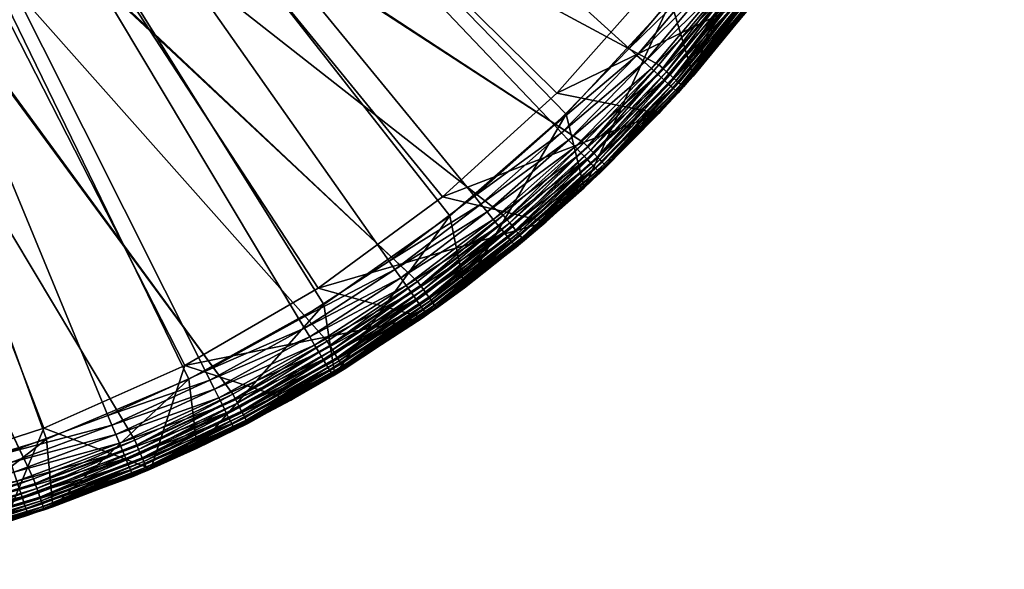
# Model space of a CAD drawing. Header units: centimetres. Extents: x 0.9 to 46.9, y 0.5 to 46.5.
# Tile 255 of 256: x 31 to 45.9, y 0.8 to 9.2. Entities that reach past the tile are written whole.
import ezdxf

# ---------------------------------------------------------------- set-up
doc = ezdxf.new("R2010")
doc.units = ezdxf.units.CM
doc.header["$MEASUREMENT"] = 0
doc.layers.add('Bord', color=7, linetype='Continuous', true_color=0x000000)
doc.layers.add('Skum', color=2, linetype='Continuous')

msp = doc.modelspace()

# ---------------------------------------------------------------- meshes
at = {"layer": 'Bord'}
mesh = msp.add_polyface(dxfattribs=at)
corners = [(35.764, 3.774, 162.899), (35.908, 3.855, 162.899), (35.766, 3.769, 166.399), (33.547, 3.703, 166.399), (33.676, 2.656, 166.399), (35.595, 4.837, 166.399), (35.766, 3.769, 166.399), (23.939, 17.188, 162.399), (23.989, 17.194, 162.399), (26.387, 1.122, 162.399), (24.748, 1.002, 162.399), (24.124, 17.262, 162.399), (24.159, 17.299, 162.399), (37.018, 5.188, 162.399), (24.188, 17.341, 162.399), (39.543, 7.29, 162.399), (38.319, 6.193, 162.399), (24.083, 17.232, 162.399), (31.191, 2.193, 162.399), (24.038, 17.209, 162.399), (29.617, 1.719, 162.399), (28.013, 1.362, 162.399), (35.647, 4.282, 162.399), (34.214, 3.477, 162.399), (32.726, 2.78, 162.399), (24.209, 17.387, 162.399), (41.735, 9.736, 162.399), (40.683, 8.473, 162.399), (44.941, 15.45, 162.399), (44.299, 13.937, 162.399), (24.222, 17.437, 162.399), (43.547, 12.475, 162.399), (33.547, 3.703, 164.399), (33.547, 3.703, 166.399), (35.595, 4.837, 164.399), (35.595, 4.837, 166.399), (39.274, 7.725, 164.399), (40.862, 9.446, 164.399), (23.926, 23.487, 164.399), (33.547, 3.703, 164.399), (35.595, 4.837, 164.399), (37.512, 6.183, 164.399), (26.846, 1.682, 164.399), (29.147, 2.116, 164.399), (31.389, 2.792, 164.399), (24.512, 1.495, 164.399), (37.305, 4.787, 162.821), (35.904, 3.86, 162.821), (34.399, 3.117, 162.605), (35.831, 3.98, 162.545), (35.858, 3.936, 162.605), (34.376, 3.163, 162.545), (35.8, 4.031, 162.494), (34.348, 3.216, 162.494), (35.765, 4.088, 162.453), (34.318, 3.275, 162.453), (34.285, 3.34, 162.423), (35.728, 4.15, 162.423), (34.25, 3.408, 162.405), (35.688, 4.215, 162.405), (37.063, 5.125, 162.405)]
mesh.append_faces([[corners[k] for k in face] for face in [(0, 1, 2, 2), (3, 4, 5, 5), (5, 4, 6, 6), (7, 8, 9, 9), (9, 10, 7, 7), (11, 12, 13, 13), (14, 15, 12, 12), (12, 15, 16, 16), (12, 16, 13, 13), (17, 18, 19, 19), (19, 18, 20, 20), (19, 20, 8, 8), (8, 20, 21, 21), (8, 21, 9, 9), (13, 22, 11, 11), (11, 22, 23, 23), (11, 23, 17, 17), (17, 23, 24, 24), (17, 24, 18, 18), (25, 26, 14, 14), (14, 27, 15, 15), (28, 29, 30, 30), (30, 31, 25, 25), (32, 33, 34, 34), (34, 33, 35, 35), (36, 37, 38, 38), (39, 40, 38, 38), (38, 40, 41, 41), (38, 41, 36, 36), (42, 43, 38, 38), (38, 43, 44, 44), (38, 44, 39, 39), (38, 45, 42, 42), (46, 1, 47, 47), (47, 1, 0, 0), (48, 49, 50, 50), (51, 52, 49, 49), (53, 54, 52, 52), (55, 56, 57, 57), (55, 57, 54, 54), (56, 58, 59, 59), (56, 59, 57, 57), (57, 59, 60, 60), (58, 23, 22, 22), (58, 22, 59, 59), (59, 22, 13, 13)]])
mesh = msp.add_polyface(dxfattribs=at)
corners = [(41.056, 8.139, 162.899), (41.197, 8.308, 162.899), (41.202, 8.304, 166.399), (42.13, 9.43, 162.899), (42.672, 10.161, 166.399), (42.659, 10.17, 162.899), (39.274, 7.725, 166.399), (39.549, 6.608, 166.399), (40.862, 9.446, 166.399), (41.202, 8.304, 166.399), (42.259, 11.326, 166.399), (42.672, 10.161, 166.399), (24.188, 17.341, 162.399), (41.735, 9.736, 162.399), (40.683, 8.473, 162.399), (24.209, 17.387, 162.399), (42.691, 11.073, 162.399), (39.274, 7.725, 164.399), (39.274, 7.725, 166.399), (40.862, 9.446, 164.399), (40.862, 9.446, 166.399), (42.259, 11.326, 164.399), (42.259, 11.326, 166.399), (43.103, 10.8, 162.821), (42.126, 9.434, 162.821), (41.051, 8.143, 162.821), (41.038, 8.155, 162.744), (42.111, 9.445, 162.744), (41.015, 8.175, 162.672), (42.087, 9.464, 162.672), (40.985, 8.203, 162.605), (42.055, 9.489, 162.605), (40.947, 8.237, 162.545), (42.015, 9.52, 162.545), (40.902, 8.277, 162.494), (41.967, 9.556, 162.494), (42.936, 10.91, 162.494), (40.852, 8.321, 162.453), (41.914, 9.597, 162.453), (42.88, 10.947, 162.453), (39.7, 7.126, 162.453), (40.799, 8.37, 162.423), (41.857, 9.642, 162.423), (42.82, 10.987, 162.423), (39.65, 7.178, 162.423), (40.742, 8.421, 162.405), (41.797, 9.688, 162.405), (42.756, 11.029, 162.405), (39.597, 7.233, 162.405)]
mesh.append_faces([[corners[k] for k in face] for face in [(0, 1, 2, 2), (2, 1, 3, 3), (2, 3, 4, 4), (5, 4, 3, 3), (6, 7, 8, 8), (8, 7, 9, 9), (8, 9, 10, 10), (10, 9, 11, 11), (12, 13, 14, 14), (15, 16, 13, 13), (17, 18, 19, 19), (19, 18, 20, 20), (19, 20, 21, 21), (21, 20, 22, 22), (23, 5, 24, 24), (24, 5, 3, 3), (24, 3, 25, 25), (25, 3, 1, 1), (1, 0, 25, 25), (25, 26, 27, 27), (25, 27, 24, 24), (26, 28, 29, 29), (26, 29, 27, 27), (28, 30, 31, 31), (28, 31, 29, 29), (30, 32, 33, 33), (30, 33, 31, 31), (32, 34, 35, 35), (32, 35, 33, 33), (33, 35, 36, 36), (34, 37, 38, 38), (34, 38, 35, 35), (35, 38, 39, 39), (40, 41, 37, 37), (37, 41, 42, 42), (37, 42, 38, 38), (38, 42, 43, 43), (44, 45, 41, 41), (41, 45, 46, 46), (41, 46, 42, 42), (42, 46, 47, 47), (48, 14, 45, 45), (45, 14, 13, 13), (45, 13, 46, 46), (46, 13, 16, 16), (46, 16, 47, 47)]])
mesh = msp.add_polyface(dxfattribs=at)
corners = [(39.541, 6.617, 162.899), (39.549, 6.608, 166.399), (38.639, 5.809, 162.899), (37.731, 5.091, 166.399), (39.89, 6.93, 162.899), (41.056, 8.139, 162.899), (41.202, 8.304, 166.399), (37.512, 6.183, 166.399), (37.731, 5.091, 166.399), (39.274, 7.725, 166.399), (39.549, 6.608, 166.399), (37.512, 6.183, 164.399), (37.512, 6.183, 166.399), (39.274, 7.725, 164.399), (39.274, 7.725, 166.399), (41.051, 8.143, 162.821), (39.885, 6.934, 162.821), (38.635, 5.813, 162.821), (38.623, 5.827, 162.744), (39.873, 6.947, 162.744), (41.038, 8.155, 162.744), (38.604, 5.85, 162.672), (39.852, 6.969, 162.672), (41.015, 8.175, 162.672), (38.577, 5.882, 162.605), (39.823, 6.998, 162.605), (40.985, 8.203, 162.605), (38.545, 5.921, 162.545), (39.788, 7.035, 162.545), (40.947, 8.237, 162.545), (38.507, 5.967, 162.494), (39.747, 7.078, 162.494), (40.902, 8.277, 162.494), (38.464, 6.018, 162.453), (39.7, 7.126, 162.453), (40.852, 8.321, 162.453), (38.418, 6.074, 162.423), (39.65, 7.178, 162.423), (40.799, 8.37, 162.423), (38.369, 6.133, 162.405), (39.597, 7.233, 162.405), (40.742, 8.421, 162.405), (38.319, 6.193, 162.399), (39.543, 7.29, 162.399), (40.683, 8.473, 162.399)]
mesh.append_faces([[corners[k] for k in face] for face in [(0, 1, 2, 2), (2, 1, 3, 3), (0, 4, 1, 1), (1, 4, 5, 5), (1, 5, 6, 6), (7, 8, 9, 9), (9, 8, 10, 10), (11, 12, 13, 13), (13, 12, 14, 14), (15, 5, 4, 4), (15, 4, 16, 16), (16, 4, 0, 0), (16, 0, 17, 17), (17, 0, 2, 2), (17, 18, 19, 19), (17, 19, 16, 16), (16, 19, 20, 20), (16, 20, 15, 15), (18, 21, 22, 22), (18, 22, 19, 19), (19, 22, 23, 23), (19, 23, 20, 20), (21, 24, 25, 25), (21, 25, 22, 22), (22, 25, 26, 26), (22, 26, 23, 23), (24, 27, 28, 28), (24, 28, 25, 25), (25, 28, 29, 29), (25, 29, 26, 26), (27, 30, 31, 31), (27, 31, 28, 28), (28, 31, 32, 32), (28, 32, 29, 29), (30, 33, 34, 34), (30, 34, 31, 31), (31, 34, 35, 35), (31, 35, 32, 32), (33, 36, 37, 37), (33, 37, 34, 34), (34, 37, 38, 38), (36, 39, 40, 40), (36, 40, 37, 37), (37, 40, 41, 41), (39, 42, 43, 43), (39, 43, 40, 40), (40, 43, 44, 44)]])
mesh = msp.add_polyface(dxfattribs=at)
corners = [(35.766, 3.769, 166.399), (35.908, 3.855, 162.899), (37.309, 4.782, 162.899), (37.731, 5.091, 166.399), (38.639, 5.809, 162.899), (37.723, 5.102, 162.899), (35.595, 4.837, 166.399), (35.766, 3.769, 166.399), (37.512, 6.183, 166.399), (37.731, 5.091, 166.399), (35.595, 4.837, 164.399), (35.595, 4.837, 166.399), (37.512, 6.183, 164.399), (37.512, 6.183, 166.399), (37.305, 4.787, 162.821), (38.635, 5.813, 162.821), (35.904, 3.86, 162.821), (35.895, 3.876, 162.744), (37.295, 4.802, 162.744), (38.623, 5.827, 162.744), (35.879, 3.901, 162.672), (37.277, 4.826, 162.672), (38.604, 5.85, 162.672), (35.858, 3.936, 162.605), (37.253, 4.859, 162.605), (38.577, 5.882, 162.605), (35.831, 3.98, 162.545), (37.224, 4.901, 162.545), (38.545, 5.921, 162.545), (35.8, 4.031, 162.494), (37.189, 4.949, 162.494), (38.507, 5.967, 162.494), (35.765, 4.088, 162.453), (37.15, 5.004, 162.453), (38.464, 6.018, 162.453), (35.728, 4.15, 162.423), (37.108, 5.063, 162.423), (38.418, 6.074, 162.423), (37.063, 5.125, 162.405), (38.369, 6.133, 162.405), (35.688, 4.215, 162.405), (37.018, 5.188, 162.399), (38.319, 6.193, 162.399)]
mesh.append_faces([[corners[k] for k in face] for face in [(0, 1, 2, 2), (0, 2, 3, 3), (4, 3, 5, 5), (5, 3, 2, 2), (6, 7, 8, 8), (8, 7, 9, 9), (10, 11, 12, 12), (12, 11, 13, 13), (5, 14, 15, 15), (15, 4, 5, 5), (5, 2, 14, 14), (14, 2, 1, 1), (16, 17, 18, 18), (16, 18, 14, 14), (14, 18, 19, 19), (14, 19, 15, 15), (17, 20, 21, 21), (17, 21, 18, 18), (18, 21, 22, 22), (18, 22, 19, 19), (20, 23, 24, 24), (20, 24, 21, 21), (21, 24, 25, 25), (21, 25, 22, 22), (23, 26, 27, 27), (23, 27, 24, 24), (24, 27, 28, 28), (24, 28, 25, 25), (26, 29, 30, 30), (26, 30, 27, 27), (27, 30, 31, 31), (27, 31, 28, 28), (29, 32, 33, 33), (29, 33, 30, 30), (30, 33, 34, 34), (30, 34, 31, 31), (32, 35, 36, 36), (32, 36, 33, 33), (33, 36, 37, 37), (33, 37, 34, 34), (35, 38, 36, 36), (36, 38, 39, 39), (36, 39, 37, 37), (40, 41, 38, 38), (38, 41, 42, 42), (38, 42, 39, 39)]])
mesh = msp.add_polyface(dxfattribs=at)
corners = [(31.483, 1.764, 166.399), (32.921, 2.319, 162.899), (33.676, 2.656, 166.399), (35.764, 3.774, 162.899), (35.766, 3.769, 166.399), (34.443, 3.033, 162.899), (33.67, 2.67, 162.899), (31.389, 2.792, 166.399), (31.483, 1.764, 166.399), (33.547, 3.703, 166.399), (33.676, 2.656, 166.399), (31.389, 2.792, 164.399), (31.389, 2.792, 166.399), (33.547, 3.703, 164.399), (33.547, 3.703, 166.399), (35.904, 3.86, 162.821), (34.44, 3.038, 162.821), (32.919, 2.325, 162.821), (31.35, 1.725, 162.821), (32.912, 2.342, 162.744), (34.431, 3.054, 162.744), (35.895, 3.876, 162.744), (31.344, 1.742, 162.744), (32.9, 2.37, 162.672), (34.418, 3.081, 162.672), (35.879, 3.901, 162.672), (31.335, 1.771, 162.672), (32.884, 2.407, 162.605), (34.399, 3.117, 162.605), (35.858, 3.936, 162.605), (31.321, 1.81, 162.605), (32.864, 2.454, 162.545), (34.376, 3.163, 162.545), (35.831, 3.98, 162.545), (31.305, 1.858, 162.545), (32.841, 2.509, 162.494), (34.348, 3.216, 162.494), (35.8, 4.031, 162.494), (31.286, 1.914, 162.494), (32.815, 2.571, 162.453), (34.318, 3.275, 162.453), (35.765, 4.088, 162.453), (32.786, 2.637, 162.423), (34.285, 3.34, 162.423), (32.757, 2.708, 162.405), (34.25, 3.408, 162.405), (32.726, 2.78, 162.399), (34.214, 3.477, 162.399)]
mesh.append_faces([[corners[k] for k in face] for face in [(0, 1, 2, 2), (3, 4, 5, 5), (5, 4, 2, 2), (5, 2, 6, 6), (6, 2, 1, 1), (7, 8, 9, 9), (9, 8, 10, 10), (11, 12, 13, 13), (13, 12, 14, 14), (15, 3, 16, 16), (3, 5, 16, 16), (16, 5, 6, 6), (16, 6, 17, 17), (17, 6, 1, 1), (18, 19, 17, 17), (17, 19, 20, 20), (17, 20, 16, 16), (16, 20, 21, 21), (16, 21, 15, 15), (22, 23, 19, 19), (19, 23, 24, 24), (19, 24, 20, 20), (20, 24, 25, 25), (20, 25, 21, 21), (26, 27, 23, 23), (23, 27, 28, 28), (23, 28, 24, 24), (24, 28, 29, 29), (24, 29, 25, 25), (30, 31, 27, 27), (27, 31, 32, 32), (27, 32, 28, 28), (28, 32, 33, 33), (34, 35, 31, 31), (31, 35, 36, 36), (31, 36, 32, 32), (32, 36, 37, 37), (38, 39, 35, 35), (35, 39, 40, 40), (35, 40, 36, 36), (36, 40, 41, 41), (39, 42, 43, 43), (39, 43, 40, 40), (42, 44, 45, 45), (42, 45, 43, 43), (44, 46, 47, 47), (44, 47, 45, 45)]])
mesh = msp.add_polyface(dxfattribs=at)
corners = [(29.206, 1.116, 162.899), (29.744, 1.235, 162.899), (29.209, 1.102, 166.399), (31.352, 1.719, 162.899), (31.483, 1.764, 166.399), (31.481, 1.768, 162.899), (32.921, 2.319, 162.899), (29.147, 2.116, 166.399), (29.209, 1.102, 166.399), (31.389, 2.792, 166.399), (31.483, 1.764, 166.399), (29.147, 2.116, 164.399), (29.147, 2.116, 166.399), (31.389, 2.792, 164.399), (31.389, 2.792, 166.399), (32.919, 2.325, 162.821), (31.35, 1.725, 162.821), (29.742, 1.241, 162.821), (28.103, 0.876, 162.821), (29.737, 1.259, 162.744), (31.344, 1.742, 162.744), (32.912, 2.342, 162.744), (29.73, 1.288, 162.672), (31.335, 1.771, 162.672), (32.9, 2.37, 162.672), (29.719, 1.328, 162.605), (31.321, 1.81, 162.605), (32.884, 2.407, 162.605), (29.706, 1.377, 162.545), (31.305, 1.858, 162.545), (32.864, 2.454, 162.545), (29.691, 1.435, 162.494), (31.286, 1.914, 162.494), (32.841, 2.509, 162.494), (29.674, 1.499, 162.453), (31.264, 1.978, 162.453), (32.815, 2.571, 162.453), (29.656, 1.57, 162.423), (31.241, 2.046, 162.423), (32.786, 2.637, 162.423), (29.637, 1.643, 162.405), (31.216, 2.118, 162.405), (32.757, 2.708, 162.405), (29.617, 1.719, 162.399), (31.191, 2.193, 162.399), (32.726, 2.78, 162.399)]
mesh.append_faces([[corners[k] for k in face] for face in [(0, 1, 2, 2), (2, 1, 3, 3), (2, 3, 4, 4), (3, 5, 4, 4), (4, 5, 6, 6), (7, 8, 9, 9), (9, 8, 10, 10), (11, 12, 13, 13), (13, 12, 14, 14), (15, 6, 16, 16), (16, 6, 5, 5), (5, 3, 16, 16), (16, 3, 1, 1), (16, 1, 17, 17), (17, 1, 0, 0), (18, 19, 17, 17), (17, 19, 20, 20), (17, 20, 16, 16), (16, 20, 21, 21), (19, 22, 23, 23), (19, 23, 20, 20), (20, 23, 24, 24), (22, 25, 26, 26), (22, 26, 23, 23), (23, 26, 27, 27), (25, 28, 29, 29), (25, 29, 26, 26), (26, 29, 30, 30), (28, 31, 32, 32), (28, 32, 29, 29), (29, 32, 33, 33), (31, 34, 35, 35), (31, 35, 32, 32), (32, 35, 36, 36), (34, 37, 38, 38), (34, 38, 35, 35), (35, 38, 39, 39), (35, 39, 36, 36), (37, 40, 41, 41), (37, 41, 38, 38), (38, 41, 42, 42), (38, 42, 39, 39), (40, 43, 44, 44), (40, 44, 41, 41), (41, 44, 45, 45), (41, 45, 42, 42)]])
at = {"layer": 'Skum'}
mesh = msp.add_polyface(dxfattribs=at)
corners = [(40.686, 9.797, 164.399), (40.686, 9.797, 166.399), (39.132, 8.046, 166.399), (39.132, 8.046, 164.399), (26.825, 1.759, 164.399), (24.495, 1.526, 164.399), (23.476, 23.502, 164.399), (33.485, 3.911, 164.399), (31.346, 2.958, 164.399), (39.132, 8.046, 164.399), (37.4, 6.469, 164.399), (35.511, 5.086, 164.399), (43.194, 13.745, 164.399), (42.045, 11.704, 164.399), (40.686, 9.797, 164.399), (45.261, 20.431, 164.399), (44.811, 18.133, 164.399), (44.12, 15.896, 164.399), (45.418, 25.105, 164.399), (45.464, 22.764, 164.399), (45.404, 18.721, 171.399), (45.697, 20.321, 171.399), (23.926, 23.487, 171.399), (45.871, 21.937, 171.399), (45.926, 23.562, 171.399), (43.829, 14.114, 171.399), (44.467, 15.61, 171.399), (44.993, 17.148, 171.399), (41.28, 9.966, 171.399), (42.232, 11.285, 171.399), (43.083, 12.67, 171.399), (37.882, 6.48, 171.399), (39.099, 7.557, 171.399), (40.234, 8.721, 171.399), (33.799, 3.827, 171.399), (35.224, 4.61, 171.399), (36.587, 5.496, 171.399), (29.233, 2.137, 171.399), (30.795, 2.587, 171.399), (32.32, 3.152, 171.399), (24.407, 1.493, 171.399), (26.03, 1.588, 171.399), (40.686, 9.797, 166.399), (42.214, 9.539, 166.399), (39.132, 8.046, 166.399), (40.35, 8.616, 171.387), (39.207, 7.444, 171.387), (40.464, 8.514, 171.35)]
mesh.append_faces([[corners[k] for k in face] for face in [(0, 1, 2, 2), (0, 2, 3, 3), (4, 5, 6, 6), (7, 8, 6, 6), (9, 10, 6, 6), (6, 10, 11, 11), (6, 11, 7, 7), (12, 13, 6, 6), (6, 13, 14, 14), (6, 14, 9, 9), (15, 16, 6, 6), (6, 16, 17, 17), (6, 17, 12, 12), (6, 18, 19, 19), (6, 19, 15, 15), (20, 21, 22, 22), (22, 21, 23, 23), (22, 23, 24, 24), (25, 26, 22, 22), (22, 26, 27, 27), (22, 27, 20, 20), (28, 29, 22, 22), (22, 29, 30, 30), (22, 30, 25, 25), (31, 32, 22, 22), (22, 32, 33, 33), (22, 33, 28, 28), (34, 35, 22, 22), (22, 35, 36, 36), (22, 36, 31, 31), (37, 38, 22, 22), (22, 39, 34, 34), (40, 41, 22, 22), (42, 43, 44, 44), (33, 32, 45, 45), (45, 46, 47, 47)]])
mesh = msp.add_polyface(dxfattribs=at)
corners = [(33.485, 3.911, 164.399), (33.485, 3.911, 166.399), (31.346, 2.958, 166.399), (31.346, 2.958, 164.399), (29.117, 2.238, 166.399), (29.117, 2.238, 164.399), (23.476, 23.502, 164.399), (31.346, 2.958, 164.399), (29.117, 2.238, 164.399), (31.108, 1.637, 170.399), (32.972, 2.341, 166.399), (32.702, 2.227, 170.399), (32.968, 2.349, 170.399), (23.926, 23.487, 171.399), (30.795, 2.587, 171.399), (32.32, 3.152, 171.399), (33.485, 3.911, 166.399), (32.972, 2.341, 166.399), (31.346, 2.958, 166.399), (30.749, 1.523, 166.399), (29.117, 2.238, 166.399), (29.233, 2.137, 171.399), (30.844, 2.439, 171.387), (29.271, 1.985, 171.387), (30.892, 2.294, 171.35), (29.308, 1.837, 171.35), (30.937, 2.156, 171.29), (29.343, 1.697, 171.29), (30.979, 2.029, 171.208), (32.697, 2.239, 170.555), (32.438, 2.866, 171.35), (33.938, 3.551, 171.35), (32.38, 3.007, 171.387), (33.869, 3.687, 171.387), (32.493, 2.732, 171.29), (32.544, 2.608, 171.208), (32.59, 2.498, 171.106), (31.016, 1.916, 171.106), (32.629, 2.404, 170.987), (31.048, 1.819, 170.987), (32.66, 2.328, 170.853), (31.074, 1.741, 170.853), (32.683, 2.273, 170.708), (31.092, 1.684, 170.708), (31.104, 1.649, 170.555), (27.642, 1.803, 171.399)]
mesh.append_faces([[corners[k] for k in face] for face in [(0, 1, 2, 2), (0, 2, 3, 3), (3, 2, 4, 4), (3, 4, 5, 5), (6, 7, 8, 8), (9, 10, 11, 11), (10, 12, 11, 11), (13, 14, 15, 15), (16, 17, 18, 18), (18, 17, 19, 19), (18, 19, 20, 20), (14, 21, 22, 22), (22, 21, 23, 23), (22, 23, 24, 24), (24, 23, 25, 25), (24, 25, 26, 26), (26, 27, 28, 28), (11, 12, 29, 29), (30, 31, 32, 32), (32, 33, 15, 15), (15, 14, 32, 32), (32, 14, 22, 22), (32, 22, 30, 30), (30, 22, 24, 24), (30, 24, 34, 34), (34, 24, 26, 26), (34, 26, 35, 35), (35, 26, 28, 28), (35, 28, 36, 36), (36, 28, 37, 37), (36, 37, 38, 38), (38, 37, 39, 39), (38, 39, 40, 40), (40, 41, 42, 42), (42, 43, 29, 29), (29, 44, 11, 11), (45, 23, 21, 21)]])
mesh = msp.add_polyface(dxfattribs=at)
corners = [(42.045, 11.704, 164.399), (42.045, 11.704, 166.399), (40.686, 9.797, 166.399), (40.686, 9.797, 164.399), (40.976, 8.05, 170.399), (40.683, 7.733, 166.399), (42.214, 9.539, 166.399), (42.069, 9.351, 170.399), (42.208, 9.544, 170.399), (42.045, 11.704, 166.399), (43.551, 11.493, 166.399), (40.686, 9.797, 166.399), (42.214, 9.539, 166.399), (39.132, 8.046, 166.399), (40.683, 7.733, 166.399), (42.06, 9.359, 170.555), (41.919, 9.469, 170.987), (42.905, 10.836, 170.987), (41.838, 9.532, 171.106), (42.82, 10.892, 171.106), (41.744, 9.605, 171.208), (42.721, 10.959, 171.208), (41.639, 9.687, 171.29), (42.609, 11.033, 171.29), (41.524, 9.776, 171.35), (42.489, 11.113, 171.35), (41.404, 9.87, 171.387), (42.362, 11.198, 171.387), (41.28, 9.966, 171.399), (42.232, 11.285, 171.399), (40.234, 8.721, 171.399), (40.35, 8.616, 171.387), (40.464, 8.514, 171.35), (40.571, 8.417, 171.29), (40.67, 8.327, 171.208), (40.759, 8.247, 171.106), (40.834, 8.178, 170.987), (41.983, 9.418, 170.853), (40.895, 8.123, 170.853), (42.031, 9.382, 170.708), (40.939, 8.083, 170.708), (40.967, 8.058, 170.555)]
mesh.append_faces([[corners[k] for k in face] for face in [(0, 1, 2, 2), (0, 2, 3, 3), (4, 5, 6, 6), (4, 6, 7, 7), (6, 8, 7, 7), (9, 10, 11, 11), (11, 10, 12, 12), (13, 12, 14, 14), (7, 8, 15, 15), (16, 17, 18, 18), (18, 19, 20, 20), (20, 21, 22, 22), (22, 23, 24, 24), (24, 25, 26, 26), (26, 25, 27, 27), (26, 27, 28, 28), (28, 27, 29, 29), (28, 30, 26, 26), (26, 30, 31, 31), (26, 31, 24, 24), (24, 31, 32, 32), (24, 32, 22, 22), (22, 32, 33, 33), (22, 33, 20, 20), (20, 33, 34, 34), (20, 34, 18, 18), (18, 34, 35, 35), (18, 35, 16, 16), (16, 35, 36, 36), (16, 36, 37, 37), (37, 36, 38, 38), (37, 38, 39, 39), (39, 38, 40, 40), (39, 40, 15, 15), (15, 40, 41, 41), (15, 41, 7, 7), (7, 41, 4, 4)]])
mesh = msp.add_polyface(dxfattribs=at)
corners = [(38.965, 6.104, 170.399), (38.516, 5.707, 170.399), (38.974, 6.093, 166.399), (38.974, 6.093, 166.399), (39.789, 6.833, 170.399), (40.683, 7.733, 166.399), (40.674, 7.741, 170.399), (40.683, 7.733, 166.399), (40.976, 8.05, 170.399), (37.4, 6.469, 166.399), (40.683, 7.733, 166.399), (38.974, 6.093, 166.399), (39.781, 6.842, 170.555), (40.35, 8.616, 171.387), (39.099, 7.557, 171.399), (39.207, 7.444, 171.387), (40.464, 8.514, 171.35), (39.313, 7.333, 171.35), (40.571, 8.417, 171.29), (39.413, 7.229, 171.29), (40.67, 8.327, 171.208), (39.505, 7.132, 171.208), (40.759, 8.247, 171.106), (39.587, 7.045, 171.106), (40.834, 8.178, 170.987), (39.657, 6.971, 170.987), (40.895, 8.123, 170.853), (39.714, 6.912, 170.853), (40.939, 8.083, 170.708), (39.755, 6.869, 170.708), (40.967, 8.058, 170.555), (38.508, 5.717, 170.555), (38.485, 5.745, 170.708), (38.447, 5.791, 170.853), (38.395, 5.855, 170.987), (38.33, 5.934, 171.106), (38.254, 6.026, 171.208), (38.169, 6.129, 171.29), (38.078, 6.241, 171.35), (37.981, 6.359, 171.387), (37.882, 6.48, 171.399)]
mesh.append_faces([[corners[k] for k in face] for face in [(0, 1, 2, 2), (0, 3, 4, 4), (4, 3, 5, 5), (4, 5, 6, 6), (6, 7, 8, 8), (9, 10, 11, 11), (0, 4, 12, 12), (13, 14, 15, 15), (16, 15, 17, 17), (16, 17, 18, 18), (18, 17, 19, 19), (18, 19, 20, 20), (20, 19, 21, 21), (20, 21, 22, 22), (22, 21, 23, 23), (22, 23, 24, 24), (24, 23, 25, 25), (24, 25, 26, 26), (26, 25, 27, 27), (26, 27, 28, 28), (28, 27, 29, 29), (28, 29, 30, 30), (30, 29, 12, 12), (12, 4, 30, 30), (30, 4, 6, 6), (30, 6, 8, 8), (31, 0, 12, 12), (31, 12, 32, 32), (32, 12, 29, 29), (33, 29, 27, 27), (34, 27, 25, 25), (35, 25, 23, 23), (36, 23, 21, 21), (37, 21, 19, 19), (38, 19, 17, 17), (39, 17, 15, 15), (40, 15, 14, 14)]])
mesh = msp.add_polyface(dxfattribs=at)
corners = [(39.132, 8.046, 164.399), (39.132, 8.046, 166.399), (37.4, 6.469, 166.399), (37.4, 6.469, 164.399), (38.974, 6.093, 166.399), (38.516, 5.707, 170.399), (37.163, 4.678, 170.399), (37.106, 4.638, 166.399), (37.106, 4.638, 166.399), (37.104, 4.64, 170.399), (39.132, 8.046, 166.399), (40.683, 7.733, 166.399), (37.4, 6.469, 166.399), (35.511, 5.086, 166.399), (38.974, 6.093, 166.399), (37.106, 4.638, 166.399), (37.156, 4.688, 170.555), (38.965, 6.104, 170.399), (38.508, 5.717, 170.555), (38.485, 5.745, 170.708), (39.755, 6.869, 170.708), (38.447, 5.791, 170.853), (39.714, 6.912, 170.853), (38.395, 5.855, 170.987), (39.657, 6.971, 170.987), (38.33, 5.934, 171.106), (39.587, 7.045, 171.106), (38.254, 6.026, 171.208), (39.505, 7.132, 171.208), (38.169, 6.129, 171.29), (39.413, 7.229, 171.29), (38.078, 6.241, 171.35), (39.313, 7.333, 171.35), (37.981, 6.359, 171.387), (39.207, 7.444, 171.387), (37.882, 6.48, 171.399), (36.587, 5.496, 171.399), (36.677, 5.368, 171.387), (36.765, 5.243, 171.35), (36.849, 5.125, 171.29), (36.926, 5.015, 171.208), (36.994, 4.918, 171.106), (37.053, 4.834, 170.987), (37.1, 4.767, 170.853), (37.135, 4.718, 170.708)]
mesh.append_faces([[corners[k] for k in face] for face in [(0, 1, 2, 2), (0, 2, 3, 3), (4, 5, 6, 6), (4, 6, 7, 7), (8, 6, 9, 9), (10, 11, 12, 12), (13, 14, 15, 15), (9, 6, 16, 16), (5, 17, 18, 18), (19, 20, 21, 21), (21, 22, 23, 23), (23, 24, 25, 25), (25, 26, 27, 27), (27, 28, 29, 29), (29, 30, 31, 31), (31, 32, 33, 33), (33, 34, 35, 35), (35, 36, 33, 33), (33, 36, 37, 37), (33, 37, 31, 31), (31, 37, 38, 38), (31, 38, 29, 29), (29, 38, 39, 39), (29, 39, 27, 27), (27, 39, 40, 40), (27, 40, 25, 25), (25, 40, 41, 41), (25, 41, 23, 23), (23, 41, 42, 42), (23, 42, 21, 21), (21, 42, 43, 43), (21, 43, 19, 19), (19, 43, 44, 44), (19, 44, 18, 18), (18, 44, 16, 16), (18, 16, 5, 5), (5, 16, 6, 6)]])
mesh = msp.add_polyface(dxfattribs=at)
corners = [(37.4, 6.469, 164.399), (37.4, 6.469, 166.399), (35.511, 5.086, 166.399), (35.511, 5.086, 164.399), (37.106, 4.638, 166.399), (35.738, 3.752, 170.399), (35.098, 3.383, 166.399), (35.09, 3.396, 170.399), (37.104, 4.64, 170.399), (37.4, 6.469, 166.399), (38.974, 6.093, 166.399), (35.511, 5.086, 166.399), (35.731, 3.763, 170.555), (37.156, 4.688, 170.555), (35.712, 3.794, 170.708), (37.135, 4.718, 170.708), (35.682, 3.845, 170.853), (37.1, 4.767, 170.853), (35.64, 3.916, 170.987), (37.053, 4.834, 170.987), (35.587, 4.003, 171.106), (36.994, 4.918, 171.106), (35.526, 4.106, 171.208), (36.926, 5.015, 171.208), (35.457, 4.22, 171.29), (36.849, 5.125, 171.29), (35.383, 4.345, 171.35), (36.765, 5.243, 171.35), (35.304, 4.476, 171.387), (36.677, 5.368, 171.387), (35.224, 4.61, 171.399), (36.587, 5.496, 171.399), (33.799, 3.827, 171.399), (33.869, 3.687, 171.387), (33.938, 3.551, 171.35), (34.003, 3.421, 171.29), (34.063, 3.302, 171.208), (34.116, 3.195, 171.106), (34.162, 3.104, 170.987), (34.199, 3.031, 170.853), (34.226, 2.977, 170.708), (34.242, 2.945, 170.555)]
mesh.append_faces([[corners[k] for k in face] for face in [(0, 1, 2, 2), (0, 2, 3, 3), (4, 5, 6, 6), (6, 5, 7, 7), (4, 8, 5, 5), (9, 10, 11, 11), (7, 5, 12, 12), (5, 8, 12, 12), (12, 8, 13, 13), (12, 13, 14, 14), (14, 13, 15, 15), (14, 15, 16, 16), (16, 15, 17, 17), (16, 17, 18, 18), (18, 17, 19, 19), (18, 19, 20, 20), (20, 19, 21, 21), (20, 21, 22, 22), (22, 21, 23, 23), (22, 23, 24, 24), (24, 23, 25, 25), (24, 25, 26, 26), (26, 25, 27, 27), (26, 27, 28, 28), (28, 27, 29, 29), (28, 29, 30, 30), (30, 29, 31, 31), (30, 32, 28, 28), (28, 33, 26, 26), (26, 34, 24, 24), (24, 35, 22, 22), (22, 36, 20, 20), (20, 37, 18, 18), (18, 38, 16, 16), (16, 39, 14, 14), (14, 40, 12, 12), (12, 41, 7, 7)]])
mesh = msp.add_polyface(dxfattribs=at)
corners = [(35.511, 5.086, 164.399), (35.511, 5.086, 166.399), (33.485, 3.911, 166.399), (33.485, 3.911, 164.399), (35.098, 3.383, 166.399), (34.248, 2.934, 170.399), (32.972, 2.341, 166.399), (32.972, 2.341, 166.399), (32.968, 2.349, 170.399), (35.09, 3.396, 170.399), (35.511, 5.086, 166.399), (37.106, 4.638, 166.399), (33.485, 3.911, 166.399), (35.098, 3.383, 166.399), (32.972, 2.341, 166.399), (34.242, 2.945, 170.555), (35.304, 4.476, 171.387), (33.799, 3.827, 171.399), (33.869, 3.687, 171.387), (35.383, 4.345, 171.35), (33.938, 3.551, 171.35), (35.457, 4.22, 171.29), (34.003, 3.421, 171.29), (35.526, 4.106, 171.208), (34.063, 3.302, 171.208), (35.587, 4.003, 171.106), (34.116, 3.195, 171.106), (35.64, 3.916, 170.987), (34.162, 3.104, 170.987), (35.682, 3.845, 170.853), (34.199, 3.031, 170.853), (35.712, 3.794, 170.708), (34.226, 2.977, 170.708), (35.731, 3.763, 170.555), (32.697, 2.239, 170.555), (32.683, 2.273, 170.708), (32.66, 2.328, 170.853), (32.629, 2.404, 170.987), (32.59, 2.498, 171.106), (32.544, 2.608, 171.208), (32.493, 2.732, 171.29), (32.438, 2.866, 171.35), (32.38, 3.007, 171.387), (32.32, 3.152, 171.399)]
mesh.append_faces([[corners[k] for k in face] for face in [(0, 1, 2, 2), (0, 2, 3, 3), (4, 5, 6, 6), (7, 5, 8, 8), (4, 9, 5, 5), (10, 11, 12, 12), (11, 13, 12, 12), (12, 13, 14, 14), (8, 5, 15, 15), (16, 17, 18, 18), (19, 18, 20, 20), (21, 20, 22, 22), (23, 22, 24, 24), (25, 24, 26, 26), (27, 26, 28, 28), (29, 28, 30, 30), (31, 30, 32, 32), (33, 32, 15, 15), (9, 15, 5, 5), (34, 8, 15, 15), (34, 15, 35, 35), (35, 15, 32, 32), (35, 32, 36, 36), (36, 32, 30, 30), (36, 30, 37, 37), (37, 30, 28, 28), (37, 28, 38, 38), (38, 28, 26, 26), (38, 26, 39, 39), (39, 26, 24, 24), (39, 24, 40, 40), (40, 24, 22, 22), (40, 22, 41, 41), (41, 22, 20, 20), (42, 20, 18, 18), (43, 18, 17, 17)]])
mesh = msp.add_polyface(dxfattribs=at)
corners = [(28.452, 0.952, 170.399), (27.811, 0.818, 170.399), (28.455, 0.938, 166.399), (28.455, 0.938, 166.399), (29.474, 1.167, 170.399), (30.749, 1.523, 166.399), (30.746, 1.533, 170.399), (30.749, 1.523, 166.399), (31.108, 1.637, 170.399), (32.972, 2.341, 166.399), (29.117, 2.238, 166.399), (30.749, 1.523, 166.399), (28.455, 0.938, 166.399), (29.471, 1.179, 170.555), (30.937, 2.156, 171.29), (29.308, 1.837, 171.35), (29.343, 1.697, 171.29), (30.979, 2.029, 171.208), (29.375, 1.567, 171.208), (31.016, 1.916, 171.106), (29.404, 1.451, 171.106), (31.048, 1.819, 170.987), (29.428, 1.352, 170.987), (31.074, 1.741, 170.853), (29.448, 1.272, 170.853), (31.092, 1.684, 170.708), (29.463, 1.214, 170.708), (31.104, 1.649, 170.555), (32.66, 2.328, 170.853), (32.683, 2.273, 170.708), (32.697, 2.239, 170.555), (32.702, 2.227, 170.399), (27.809, 0.83, 170.555), (27.802, 0.866, 170.708), (27.792, 0.925, 170.853), (27.779, 1.006, 170.987), (27.761, 1.107, 171.106), (27.741, 1.224, 171.208), (27.719, 1.356, 171.29), (27.694, 1.499, 171.35), (27.668, 1.649, 171.387), (29.271, 1.985, 171.387)]
mesh.append_faces([[corners[k] for k in face] for face in [(0, 1, 2, 2), (0, 3, 4, 4), (4, 3, 5, 5), (4, 5, 6, 6), (6, 7, 8, 8), (8, 7, 9, 9), (10, 11, 12, 12), (0, 4, 13, 13), (14, 15, 16, 16), (17, 16, 18, 18), (17, 18, 19, 19), (19, 18, 20, 20), (19, 20, 21, 21), (21, 20, 22, 22), (21, 22, 23, 23), (23, 22, 24, 24), (23, 24, 25, 25), (25, 24, 26, 26), (25, 26, 27, 27), (27, 26, 13, 13), (28, 21, 23, 23), (29, 23, 25, 25), (30, 25, 27, 27), (31, 27, 8, 8), (13, 4, 27, 27), (27, 4, 6, 6), (27, 6, 8, 8), (32, 0, 13, 13), (32, 13, 33, 33), (33, 13, 26, 26), (34, 26, 24, 24), (35, 24, 22, 22), (36, 22, 20, 20), (37, 20, 18, 18), (38, 18, 16, 16), (39, 16, 15, 15), (40, 15, 41, 41)]])

doc.saveas('drawing.dxf')
